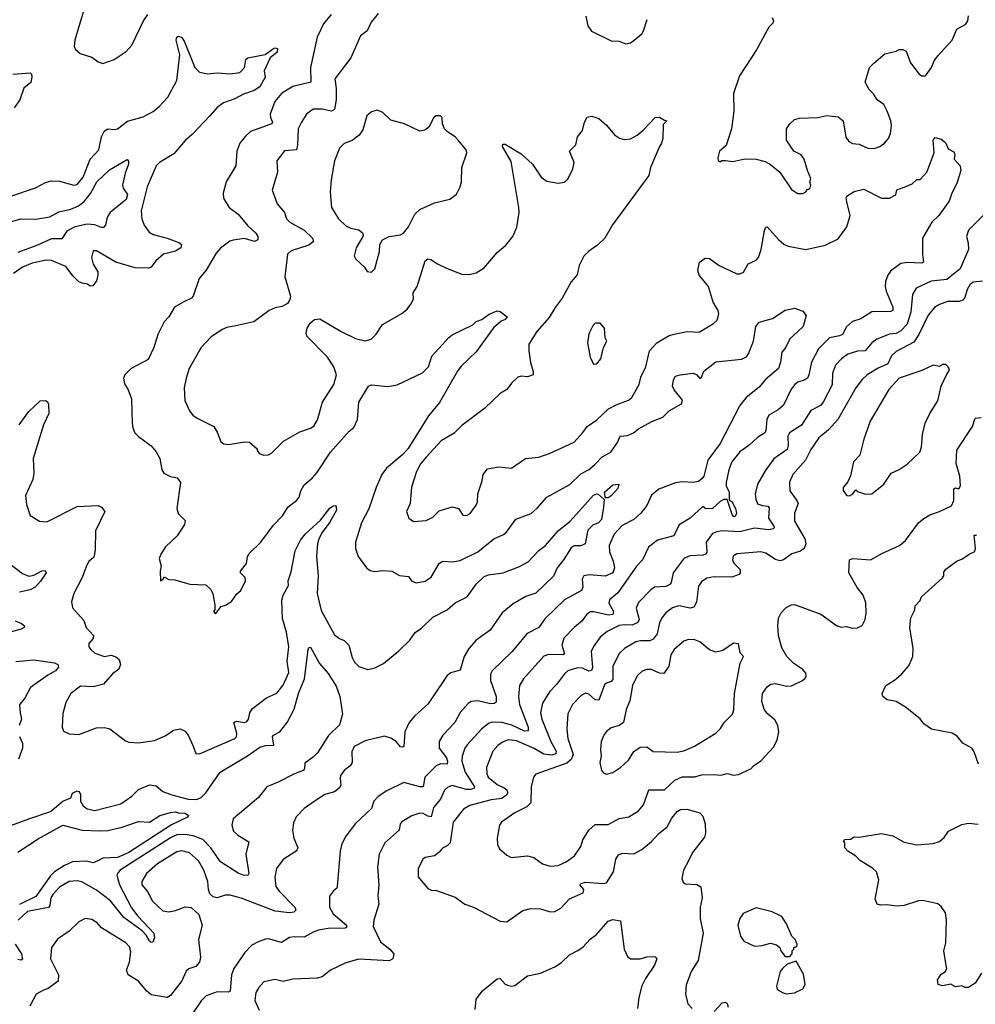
# Model space of a CAD drawing. Extents: x 1921360 to 2014538, y 768294 to 907744.
# Tile 253 of 256: x 1958817 to 1964758, y 853732 to 859853. Entities that reach past the tile are written whole.
import ezdxf

# ---------------------------------------------------------------- set-up
doc = ezdxf.new("R2010")
doc.units = 0

msp = doc.modelspace()

# ---------------------------------------------------------------- linework, layer by layer
at = {"layer": '0CON10XD'}
for points in [[(1959235, 859973.8), (1959187.7, 859817.7), (1959160, 859725), (1959156.4, 859686.4), (1959165, 859667.5), (1959193.9, 859643.9), (1959265, 859620), (1959305, 859591.2), (1959335, 859580.8), (1959405, 859605.8), (1959478.8, 859655), (1959513.8, 859695), (1959586.7, 859845), (1959613.8, 859885)], [(1960754.4, 859885), (1960705, 859827.5), (1960667.1, 859745), (1960624.3, 859555), (1960627.5, 859465), (1960515, 859436.9), (1960445.7, 859395), (1960403.3, 859345), (1960373.8, 859266.2), (1960376.2, 859245), (1960387.9, 859215), (1960385.3, 859204.7), (1960252.2, 859157.8), (1960220, 859130), (1960186.4, 859085), (1960166.1, 859035), (1960160.6, 858945), (1960100, 858845), (1960082.5, 858775), (1960084.2, 858744.2), (1960119.2, 858685), (1960175.6, 858645), (1960235, 858572.5), (1960284.3, 858525), (1960298.1, 858505), (1960298, 858485), (1960276.8, 858473.2), (1960215, 858492.5), (1960145, 858482.9), (1960124.1, 858475.9), (1960065, 858433.1), (1960037.6, 858402.4), (1959977.5, 858295), (1959933.8, 858245), (1959895.5, 858134.5), (1959885, 858122.5), (1959832.5, 858097.5), (1959780.6, 858065), (1959745, 858006.2), (1959714.5, 857975.5), (1959675.8, 857895), (1959650.6, 857815), (1959615, 857740), (1959510, 857685), (1959470, 857645), (1959462.5, 857625), (1959468.3, 857588.3), (1959491.7, 857551.7), (1959513, 857497), (1959516.7, 857345), (1959520, 857315), (1959533.8, 857285), (1959555, 857261.2), (1959634.4, 857204.4), (1959665.6, 857165.6), (1959688.8, 857125), (1959700, 857055), (1959714.1, 857034.1), (1959754.2, 857014.2), (1959795.9, 857005.9), (1959816.1, 856976.1), (1959794, 856815), (1959802.7, 856782.7), (1959845, 856740), (1959841.2, 856715), (1959795.6, 856644.4), (1959724.2, 856575.8), (1959696.7, 856535), (1959683.6, 856503.6), (1959696.2, 856455), (1959690, 856425), (1959692.5, 856365), (1959710, 856375), (1959715, 856390), (1959745, 856372.5), (1959781.7, 856371.7), (1959875, 856343.3), (1959975, 856340), (1960003, 856313), (1960017.5, 856285), (1960030, 856215), (1960030, 856185), (1960022.5, 856175), (1960035, 856160), (1960070, 856205), (1960097, 856213), (1960133, 856237), (1960166.7, 856283.3), (1960192.5, 856305), (1960220, 856365), (1960219.2, 856385), (1960190, 856415), (1960190, 856425), (1960226.9, 856473.1), (1960232.9, 856515), (1960242.9, 856535), (1960315.5, 856604.5), (1960392.1, 856707.9), (1960450.3, 856769.7), (1960485.6, 856824.4), (1960538.8, 856865), (1960554.2, 856885.8), (1960565.8, 856925), (1960585, 856961.2), (1960635, 857002), (1960665, 857036), (1960749.4, 857165), (1960865, 857295.8), (1960895, 857317.5), (1960916.6, 857366.6), (1960924.6, 857475), (1960985, 857575.8), (1961005, 857583.3), (1961105, 857573.3), (1961163, 857583), (1961321.9, 857658.1), (1961358.9, 857695), (1961379.5, 857760.5), (1961485, 857877.8), (1961505, 857893.1), (1961635, 857956.7), (1961655, 857976.2), (1961690.7, 857989.3), (1961735, 858023.3), (1961785, 858042.5), (1961805, 858040), (1961846.7, 858005), (1961835, 857990), (1961810.8, 857979.2), (1961763.2, 857936.8), (1961655, 857789.2), (1961561.5, 857698.5), (1961538.8, 857668.8), (1961427.7, 857472.3), (1961359.1, 857390.9), (1961231.7, 857188.3), (1961199.9, 857150.1), (1961098.5, 857065), (1961069.1, 857025), (1961033.8, 856945), (1960987.9, 856812.1), (1960942.2, 856725), (1960904.2, 856605), (1960904.2, 856565), (1960922, 856515), (1960973.8, 856445), (1960995, 856428.8), (1961025, 856422.5), (1961075, 856428), (1961130, 856425), (1961177.7, 856397.7), (1961235, 856391.2), (1961253.8, 856365), (1961282.9, 856352.9), (1961337.6, 856362.4), (1961375, 856388), (1961425, 856472), (1961445, 856487.1), (1961505, 856483.1), (1961555, 856491.9), (1961665, 856544.4), (1961764.6, 856625.4), (1961825, 856652.9), (1961842.8, 856667.2), (1961902.6, 856747.4), (1961996.8, 856783.2), (1962034.5, 856815.5), (1962095, 856884.3), (1962236.5, 856963.5), (1962305, 857029.6), (1962353.1, 857055), (1962393.1, 857086.9), (1962438.6, 857135), (1962493.1, 857165), (1962533.5, 857225), (1962550.8, 857265), (1962595, 857268.2), (1962634, 857285), (1962665, 857310), (1962747.1, 857355), (1962815, 857381.5), (1962855, 857422.5), (1962932, 857465), (1962938.3, 857488.3), (1962885, 857551.2), (1962875.8, 857575), (1962881.4, 857615), (1962895, 857636), (1962923.8, 857646.2), (1963005, 857655.5), (1963026.2, 857645), (1963045, 857623.3), (1963055, 857630), (1963071.2, 857668.8), (1963145, 857725.5), (1963305, 857742.7), (1963335, 857757.5), (1963348.8, 857775), (1963378.9, 857855), (1963394.4, 857945.6), (1963415, 857972), (1963497.5, 857995), (1963575, 858048.1), (1963635, 858060), (1963685, 858042), (1963706, 858015), (1963688.8, 857945), (1963651.7, 857911.7), (1963605, 857868.8), (1963577.6, 857812.4), (1963555, 857786.7), (1963546.9, 857725), (1963534.4, 857685), (1963454.3, 857615.7), (1963415, 857568.8), (1963334.4, 857505), (1963294.4, 857455), (1963172.5, 857217.5), (1963096.2, 857113.8), (1963069.5, 857015), (1963060.2, 856999.8), (1963037.1, 856982.9), (1963004.5, 856975.5), (1962935, 856979.1), (1962895, 856974.4), (1962791.2, 856935), (1962745, 856898), (1962715, 856834), (1962678, 856785), (1962634.2, 856745), (1962562.3, 856707.7), (1962513.5, 856655), (1962481.5, 856585), (1962483.5, 856545), (1962506.2, 856486.2), (1962514.5, 856445), (1962505, 856414.4), (1962456.8, 856393.2), (1962358.1, 856401.9), (1962323.3, 856395), (1962314.1, 856375.9), (1962317.1, 856325), (1962309.2, 856305), (1962205, 856246.9), (1962080.9, 856129.1), (1962044.6, 856075.4), (1961972.3, 856037.7), (1961876.5, 855923.5), (1961754.4, 855805), (1961744.5, 855785), (1961743.2, 855745), (1961779.2, 855645), (1961779.3, 855610.7), (1961767.4, 855602.6), (1961745, 855600.7), (1961665, 855618.7), (1961624, 855614), (1961605, 855601.4), (1961554.6, 855545.4), (1961521.9, 855485), (1961447.1, 855405), (1961425.6, 855365), (1961425.5, 855325), (1961470, 855265), (1961476.6, 855243.4), (1961474.4, 855225.6), (1961433.8, 855226.2), (1961406.2, 855213.8), (1961336.7, 855145), (1961325, 855083.5), (1961305, 855083.4), (1961205, 855110.8), (1961100.5, 855059.5), (1961045.5, 855024.5), (1961018.6, 854995), (1961005, 854950), (1960903.9, 854856.1), (1960845, 854778), (1960820.3, 854729.7), (1960809.4, 854685), (1960791.2, 854465), (1960788.8, 854455), (1960767.5, 854437.5), (1960742.5, 854405), (1960742.5, 854335), (1960766.5, 854295), (1960848.1, 854225), (1960849.4, 854210.6), (1960840, 854205), (1960735, 854202.5), (1960675, 854192.9), (1960645, 854182.9), (1960585, 854148.5), (1960525, 854152.5), (1960495, 854148.1), (1960445, 854115.7), (1960365, 854138.1), (1960345, 854136.9), (1960295, 854119.4), (1960260.6, 854099.4), (1960216.9, 854055), (1960148.5, 853955), (1960133.8, 853915), (1960125, 853814.2), (1960112.2, 853807.8), (1960045, 853810), (1959975.8, 853785), (1959946, 853754), (1959892.7, 853677.3)], [(1961045, 859892.5), (1961001.7, 859838.3), (1960976.5, 859783.5), (1960935, 859752), (1960875.6, 859615), (1960776.5, 859485), (1960785.6, 859425), (1960785.5, 859355), (1960775, 859293.8), (1960755.4, 859284.6), (1960695, 859296.4), (1960642.4, 859297.6), (1960600.8, 859265), (1960568.6, 859215), (1960547.8, 859175), (1960544.6, 859075), (1960537.5, 859045), (1960463, 859037), (1960416.7, 858975), (1960419.4, 858905), (1960387.3, 858792.7), (1960417.3, 858707.3), (1960463.5, 858653.5), (1960475, 858614.2), (1960497.5, 858595), (1960586.5, 858545), (1960636.9, 858495), (1960642.9, 858475), (1960615, 858450.4), (1960505, 858415.5), (1960481.4, 858395), (1960465.8, 858255), (1960500, 858135), (1960497.3, 858112.7), (1960481.7, 858088.3), (1960449.5, 858070.5), (1960405, 858061.2), (1960367.5, 858045), (1960272.5, 857975), (1960160.7, 857949.3), (1960105, 857940), (1960075, 857927.5), (1960005, 857878.9), (1959944.4, 857815), (1959871.5, 857685), (1959851.5, 857625), (1959840.6, 857565), (1959844.4, 857485), (1959872.4, 857422.4), (1959894.6, 857394.6), (1959921.2, 857375), (1960023.2, 857323.2), (1960046, 857285), (1960068.3, 857228.3), (1960086.1, 857216.1), (1960115, 857212.5), (1960215, 857228), (1960245, 857226.7), (1960292.5, 857185), (1960292.5, 857175), (1960306.4, 857156.4), (1960335, 857146.2), (1960365, 857148.8), (1960381.7, 857158.3), (1960456.8, 857233.2), (1960559.7, 857290.3), (1960625, 857312.9), (1960645, 857325.8), (1960669.5, 857365), (1960699.4, 857475), (1960770, 857585), (1960787.1, 857645), (1960771.1, 857695), (1960730.5, 857755), (1960602, 857885), (1960598, 857905), (1960604, 857935), (1960623.2, 857966.8), (1960650.9, 857989.1), (1960682.7, 857992.7), (1960815, 857914.4), (1960905, 857871.5), (1960965, 857855.8), (1961002.7, 857867.3), (1961032.3, 857897.7), (1961071.7, 857958.3), (1961193, 858027), (1961225.5, 858054.5), (1961248.8, 858085), (1961266, 858115), (1961264.2, 858155), (1961288.9, 858195), (1961338.8, 858355), (1961355, 858365.7), (1961372.7, 858362.7), (1961415, 858335.7), (1961475, 858305.5), (1961565, 858271.9), (1961610.5, 858269.5), (1961655, 858279.2), (1961705, 858310), (1961785, 858406.2), (1961839.5, 858450.5), (1961883.8, 858505), (1961907.6, 858562.4), (1961921.9, 858655), (1961921.1, 858685), (1961871.9, 858971.9), (1961818.8, 859065), (1961820, 859080), (1961835, 859080), (1961935, 859018.8), (1962005.5, 858955.5), (1962058.8, 858875), (1962095, 858850), (1962165, 858836), (1962205, 858843.8), (1962225, 858862.5), (1962255.8, 858925), (1962264, 858965), (1962234.2, 859035), (1962273.8, 859075), (1962284, 859125), (1962315.8, 859164.2), (1962328.8, 859215), (1962345, 859247.5), (1962375, 859252.5), (1962418.3, 859238.3), (1962465, 859196.7), (1962515, 859136.7), (1962546.1, 859116.1), (1962575, 859108.8), (1962615, 859113.3), (1962655, 859136.2), (1962694.2, 859165.8), (1962767.5, 859245), (1962795, 859246.7), (1962825, 859227.5), (1962840, 859225), (1962818.3, 859201.7), (1962816, 859115), (1962808, 859085), (1962793.8, 859065), (1962738.8, 858935), (1962727.5, 858885), (1962502.3, 858577.7), (1962455.2, 858494.8), (1962408.4, 858451.6), (1962355.6, 858415), (1962325, 858382.9), (1962296.2, 858325), (1962282.7, 858267.3), (1962245, 858223.1), (1962189.1, 858120.9), (1962146, 858064), (1962109.1, 858000.9), (1962033.1, 857915), (1961983.1, 857835), (1961982.1, 857795), (1961992.4, 857722.4), (1962010, 857665), (1962008.8, 857645), (1961975, 857632.5), (1961935, 857637.1), (1961915, 857631.2), (1961875, 857593.8), (1961846.2, 857555), (1961805, 857530), (1961706.2, 857435), (1961565, 857330), (1961517.9, 857282.1), (1961436.7, 857235), (1961345, 857134)], [(1962336.7, 859875), (1962348.8, 859815), (1962372.7, 859782.7), (1962495, 859722), (1962545, 859718.8), (1962585, 859703.3), (1962615, 859710), (1962637.5, 859725), (1962683.9, 859766.1), (1962695.9, 859784.1), (1962718.8, 859855)], [(1963496.1, 859866.1), (1963502.5, 859845), (1963498.3, 859831.7), (1963475, 859807.5), (1963397.1, 859665), (1963291.8, 859505), (1963254.3, 859394.3), (1963255.8, 859285), (1963242, 859175), (1963208.3, 859071.7), (1963166.7, 859035), (1963157.5, 858995), (1963160, 858975), (1963175, 858970), (1963183, 858977), (1963205, 858977.5), (1963250.5, 858970.5), (1963325, 858988.8), (1963396.1, 858986.1), (1963451.7, 858971.7), (1963485, 858953.8), (1963543.8, 858905), (1963615, 858798), (1963655, 858773.3), (1963685, 858773.3), (1963705, 858782.5), (1963715, 858800), (1963725, 858800), (1963731.7, 858808.3), (1963736.2, 858825), (1963730, 858845), (1963736.2, 858865), (1963713.8, 858915), (1963693.8, 858985), (1963675, 859013.8), (1963628.8, 859035), (1963583.8, 859105), (1963583.8, 859175), (1963604.3, 859205.7), (1963635, 859232.5), (1963665, 859241.4), (1963780, 859245), (1963835, 859258.1), (1963905, 859248.8), (1963936, 859225), (1963953, 859123), (1963971.2, 859095), (1963995, 859084.2), (1964035, 859080), (1964095, 859052.5), (1964135, 859054.3), (1964165, 859064.3), (1964194.5, 859085.5), (1964218.6, 859115), (1964230.6, 859145), (1964236.7, 859195), (1964232.9, 859225), (1964210.6, 859285), (1964190, 859325), (1964148, 859355), (1964125, 859391.2), (1964098.7, 859418.7), (1964074, 859465), (1964100, 859555), (1964128, 859582), (1964195, 859641.2), (1964265, 859656.7), (1964285, 859668), (1964308.3, 859668.3), (1964327.3, 859657.3), (1964354.2, 859585), (1964408.8, 859515), (1964425, 859504), (1964447.5, 859505), (1964485, 859556.7), (1964503, 859597), (1964525, 859627.5), (1964614, 859725), (1964644, 859795), (1964700, 859825), (1964711.2, 859845), (1964715, 859877.5)], [(1958755, 858754.4), (1958915, 858808), (1958978.3, 858841.7), (1959015, 858851.5), (1959065, 858849.4), (1959154.2, 858824.2), (1959175, 858828), (1959212.2, 858875), (1959255.6, 858985), (1959309.2, 859045), (1959325.6, 859125), (1959345, 859162), (1959365, 859174.2), (1959405, 859170), (1959425, 859174.3), (1959488.3, 859221.7), (1959585, 859250), (1959646.9, 859283.1), (1959685, 859313.1), (1959738.1, 859371.9), (1959794, 859476), (1959812.9, 859635), (1959790.4, 859725), (1959795, 859743.8), (1959805, 859750.8), (1959825, 859741.5), (1959842.5, 859715), (1959905, 859555.7), (1959935, 859527.5), (1959985, 859515.5), (1960045, 859521.8), (1960125, 859517.5), (1960185, 859525.5), (1960214.5, 859555), (1960222.9, 859605), (1960235, 859616.7), (1960344.2, 859635.8), (1960395, 859674.2), (1960405, 859678.6), (1960420, 859675), (1960417.8, 859652.2), (1960373.8, 859616.2), (1960337.1, 859535), (1960342.5, 859495), (1960310.5, 859435), (1960275, 859413.2), (1960208.9, 859391.1), (1960155, 859361.1), (1960084.6, 859335.4), (1960045, 859306.9), (1959998.9, 859255), (1959889.8, 859140.2), (1959848.6, 859105), (1959775, 859018.6), (1959685.6, 858964.4), (1959665, 858943.8), (1959608.9, 858815), (1959571.9, 858665), (1959576.2, 858615), (1959592, 858575), (1959622.4, 858532.4), (1959647.9, 858517.9), (1959735, 858495.6), (1959811.2, 858465), (1959823.8, 858455), (1959820, 858435), (1959786.2, 858415), (1959712, 858395), (1959662.9, 858355), (1959635, 858314), (1959615, 858308.6), (1959535, 858310), (1959415, 858345.6), (1959295, 858415.8), (1959274.1, 858415.9), (1959264, 858375), (1959274.2, 858334.2), (1959302.5, 858285), (1959303.3, 858265), (1959295, 858230), (1959271.7, 858198.3), (1959255, 858197.5), (1959238.8, 858208.8), (1959205, 858214.2), (1959185, 858224.4), (1959148.7, 858258.7), (1959105, 858318.5), (1959015, 858356.9), (1958981.2, 858358.8), (1958895, 858340), (1958835.6, 858315), (1958778.5, 858275)], [(1958775.3, 859514.7), (1958882.4, 859522.4), (1958890, 859515), (1958893.3, 859495), (1958886.8, 859463.2), (1958842.8, 859427.2), (1958817.5, 859355), (1958783.1, 859305)], [(1961005, 858283.8), (1961025.7, 858305), (1961053, 858413), (1961056.7, 858455), (1961072.5, 858485), (1961114.2, 858505.8), (1961184.2, 858515.8), (1961203, 858527), (1961234.4, 858565.6), (1961274.3, 858645), (1961305, 858672.9), (1961395, 858714.2), (1961491.7, 858738.3), (1961532.3, 858767.7), (1961556.2, 858815), (1961563.8, 858845), (1961566.9, 858935), (1961596.2, 859025), (1961593.3, 859045), (1961544, 859105), (1961523.8, 859125), (1961476.2, 859155), (1961458.8, 859175), (1961446.2, 859205), (1961443.8, 859245), (1961432.5, 859255), (1961403.3, 859255), (1961391.2, 859245), (1961361.2, 859185), (1961335, 859166), (1961305, 859160), (1961208.8, 859205), (1961125, 859227.8), (1961075, 859275.7), (1961040.3, 859290.3), (1961005, 859280.8), (1960976, 859255), (1960951.4, 859168.6), (1960928, 859135), (1960885, 859101.4), (1960835, 859082.5), (1960805.8, 859055), (1960774.3, 858975), (1960753, 858857), (1960747.6, 858782.4), (1960755.7, 858685), (1960800, 858615), (1960845, 858571.4), (1960875, 858557.1), (1960925.8, 858545.8), (1960948.3, 858528.3), (1960953.3, 858515), (1960950, 858505), (1960910, 858435), (1960896.2, 858385), (1960906.2, 858365), (1960960, 858315), (1960978.3, 858288.3), (1961005, 858283.8)], [(1961345, 857134), (1961311.4, 857095), (1961284.3, 857045), (1961253, 856947), (1961243.8, 856845), (1961221.2, 856795), (1961236.7, 856755), (1961265, 856733.8), (1961345, 856738.8), (1961385, 856760.8), (1961425, 856800), (1961505, 856824), (1961545, 856813.3), (1961573.1, 856773.1), (1961595, 856770.8), (1961617.2, 856782.8), (1961655.6, 856835), (1961662.9, 856855), (1961666.2, 856905), (1961692.7, 856987.3), (1961697.5, 857025), (1961725, 857061.2), (1961795, 857073.8), (1961875, 857066), (1961962.5, 857125), (1962045, 857134.3), (1962115, 857159.2), (1962263.8, 857226.2), (1962317.5, 857287.5), (1962345.7, 857325), (1962405.7, 857365), (1962476.7, 857433.3), (1962525, 857459.5), (1962601.7, 857488.3), (1962622, 857505), (1962668.1, 857585), (1962678.9, 857631.1), (1962710.4, 857695), (1962732.7, 857795), (1962777.5, 857845), (1962855, 857890), (1962885, 857898.6), (1962966.1, 857913.9), (1963040.5, 857909.5), (1963130, 857965), (1963152.5, 857985), (1963164.3, 858025), (1963159.4, 858045), (1963127.8, 858097.8), (1963099.6, 858195), (1963041.1, 858265), (1963033.7, 858293.7), (1963044.4, 858345), (1963078.9, 858371.1), (1963105, 858369.5), (1963165.9, 858324.1), (1963275, 858272.9), (1963295, 858272.5), (1963316.8, 858283.2), (1963345.6, 858334.4), (1963395, 858358.9), (1963410, 858375), (1963427.5, 858425), (1963448.3, 858541.7), (1963455, 858562.5), (1963463.8, 858566.2), (1963535, 858485.8), (1963567.9, 858457.9), (1963595, 858444.2), (1963705, 858424), (1963825, 858451.9), (1963905, 858491.4), (1963960, 858565), (1963979.5, 858635), (1963958.6, 858721.4), (1963956, 858745), (1963962.1, 858757.9), (1964005, 858786), (1964065, 858800), (1964175, 858744), (1964225, 858744.2), (1964263.3, 858765), (1964270, 858795), (1964315, 858812.9), (1964365, 858833.1), (1964395, 858858.8), (1964415, 858860), (1964455.7, 858905), (1964502, 859025), (1964496.7, 859105), (1964508.3, 859121.7), (1964545, 859110), (1964565, 859096.7), (1964575.8, 859085.8), (1964590, 859050), (1964625, 859032.5), (1964631.2, 859015), (1964627.5, 858985), (1964663.3, 858945), (1964668.8, 858915), (1964643.8, 858835), (1964611.2, 858775), (1964596, 858725), (1964531.4, 858635), (1964488.1, 858595), (1964429.4, 858495), (1964429.2, 858395), (1964436, 858345), (1964425, 858339.2), (1964335, 858344.6), (1964295, 858336.4), (1964230.9, 858289.1), (1964214.2, 858265.8), (1964199.2, 858225), (1964197.5, 858195), (1964204.1, 858165), (1964245, 858066.7), (1964244.6, 858045.4), (1964231.8, 858038.2), (1964115, 858037.1), (1964047.3, 857992.7), (1963995, 857976.2), (1963957.1, 857942.9), (1963933.3, 857896.7), (1963913.2, 857886.8), (1963852.2, 857875), (1963783.6, 857806.4), (1963738.7, 857725), (1963723.8, 857645), (1963714.7, 857625.3), (1963695, 857611.9), (1963655, 857600.5), (1963635.6, 857585), (1963614.2, 857555.8), (1963565, 857455.8), (1963533, 857427), (1963475, 857394.3), (1963462.4, 857367.6), (1963455, 857297.5), (1963447.7, 857282.3), (1963404.1, 857255.9), (1963349.4, 857205), (1963295, 857165.6), (1963244.5, 857105), (1963226.7, 857055), (1963209.1, 856975), (1963210, 856955), (1963227.3, 856915), (1963228.3, 856868.3), (1963245, 856857.5), (1963266.2, 856815), (1963272.5, 856785), (1963265.5, 856764.5), (1963255, 856764), (1963246.1, 856776.1), (1963215, 856870), (1963195, 856870), (1963171.7, 856858.3), (1963125, 856814.4), (1963083.2, 856813.2), (1963065, 856827.5), (1962985, 856753.3), (1962917, 856713), (1962884, 856645), (1962783.1, 856616.9), (1962725.5, 856574.5), (1962690, 856495), (1962653, 856457), (1962535, 856289.1), (1962484.2, 856245.8), (1962480.6, 856225), (1962507.9, 856175), (1962504.6, 856155.4), (1962478, 856152), (1962387.1, 856172.9), (1962365, 856171.2), (1962343.2, 856156.8), (1962313.1, 856115), (1962264.4, 856075), (1962200.9, 856009.1), (1962188.5, 855965), (1962205, 855911.2), (1962195, 855904.7), (1962104, 855906), (1962075, 855895.6), (1961950, 855755), (1961924.6, 855715), (1961918.4, 855645), (1961923.7, 855595), (1961977.4, 855455), (1961978.1, 855431.9), (1961955, 855430.5), (1961877.2, 855467.2), (1961815, 855483.5), (1961755, 855486), (1961732.6, 855477.4), (1961688, 855442), (1961599.5, 855345), (1961585, 855324), (1961568.2, 855275), (1961566.1, 855243.9), (1961586.1, 855175), (1961644.4, 855085), (1961642.5, 855075), (1961622.7, 855067.3), (1961595, 855067), (1961505, 855091.8), (1961477.9, 855082.1), (1961457.5, 855062.5), (1961433, 855007), (1961389.4, 854955), (1961375, 854898.1), (1961355, 854900.7), (1961325, 854918.2), (1961305, 854919.6), (1961255, 854903.5), (1961193.3, 854866.7), (1961183.5, 854855), (1961175.6, 854815), (1961087.1, 854735), (1961051.9, 854665), (1961040.6, 854585), (1961049.4, 854475), (1961044.4, 854405), (1961050, 854355), (1961018.1, 854255), (1961014.4, 854215.6), (1961059.9, 854119.9), (1961118, 854075), (1961143.3, 854045), (1961136.7, 854015), (1961115, 854003.3), (1960925, 854011.9), (1960845, 853989.4), (1960748.8, 853945), (1960696.6, 853903.4), (1960666.4, 853893.6), (1960515, 853888.2), (1960455, 853873.1), (1960405, 853886.7), (1960335, 853870.8), (1960303.1, 853836.9), (1960284.4, 853805), (1960280, 853755), (1960305.4, 853695)], [(1958739.9, 858590.1), (1958824.1, 858615.9), (1958917.4, 858612.6), (1959005, 858627.8), (1959061, 858659), (1959134.8, 858675.2), (1959183.5, 858695), (1959217.2, 858722.8), (1959258.2, 858771.8), (1959296.4, 858845), (1959375, 858918.9), (1959485, 858983.3), (1959493.9, 858973.9), (1959493.3, 858955), (1959472, 858898), (1959456.5, 858825), (1959460.6, 858805), (1959486.7, 858766.7), (1959478.9, 858735), (1959378.8, 858655), (1959361.8, 858625), (1959350.9, 858575), (1959338.3, 858561.7), (1959325, 858560.3), (1959285, 858577.6), (1959235, 858581.6), (1959155, 858563.5), (1959111.2, 858538.8), (1959078.3, 858491.7), (1959015, 858491.2), (1958928.6, 858451.4), (1958805, 858406.5)], [(1964835.4, 858664.6), (1964715.7, 858545), (1964703.3, 858505), (1964714.4, 858465), (1964715.6, 858425), (1964662.9, 858305), (1964581.6, 858238.4), (1964483, 858227), (1964390.8, 858185), (1964366.9, 858145), (1964357.4, 858037.4), (1964335, 857961.2), (1964295, 857917.9), (1964265, 857902), (1964225, 857898.8), (1964145, 857866.2), (1964114.4, 857845), (1964073.8, 857795), (1964025, 857792.3), (1963965, 857773.3), (1963925.7, 857745), (1963888.9, 857705), (1963870.4, 857655), (1963867.3, 857582.7), (1963812.2, 857475), (1963795.3, 857454.7), (1963735.9, 857424.1), (1963677.4, 857332.6), (1963603.6, 857285), (1963592.7, 857265), (1963594.7, 857205), (1963588.6, 857181.4), (1963506.4, 857123.6), (1963456.5, 857055), (1963403.9, 856966.1), (1963390.4, 856905), (1963392.7, 856872.7), (1963404, 856844), (1963435, 856832.5), (1963467.8, 856827.8), (1963477.5, 856817.5), (1963472, 856755), (1963504.5, 856705), (1963506.7, 856695), (1963501.2, 856688.8), (1963475, 856682.2), (1963385, 856692.4), (1963295, 856668.9), (1963185, 856674.6), (1963150.4, 856669.6), (1963125, 856658.1), (1963085.6, 856605), (1963089.5, 856545), (1963085, 856532.5), (1963065.9, 856524.1), (1962985, 856520.7), (1962947.1, 856505), (1962878.9, 856415), (1962867.5, 856355), (1962859.1, 856340.9), (1962835, 856329.2), (1962764.2, 856325), (1962740.8, 856309.2), (1962665, 856229.2), (1962649.6, 856195), (1962669.1, 856125), (1962660.6, 856105), (1962625, 856090), (1962575, 856092.1), (1962545, 856086.1), (1962469.9, 856050.1), (1962426.4, 856013.6), (1962385, 855955.8), (1962370.4, 855925), (1962377.6, 855825), (1962371.8, 855808.2), (1962355, 855802.1), (1962315, 855821.2), (1962285, 855824.7), (1962225, 855804.5), (1962203.1, 855786.9), (1962155, 855721.1), (1962110.9, 855675), (1962067.3, 855605), (1962055.5, 855545), (1962063.9, 855505), (1962118.6, 855365), (1962151.3, 855305), (1962150, 855290), (1962125, 855280.2), (1962075, 855287.6), (1962015, 855322.2), (1961905, 855370.2), (1961855, 855375.3), (1961817.9, 855362.1), (1961788.8, 855341.2), (1961759.5, 855305), (1961718.2, 855205), (1961720.8, 855165), (1961730.4, 855145), (1961785, 855097.9), (1961828.8, 855078.8), (1961845, 855065.4), (1961850, 855045), (1961844.6, 855035), (1961815, 855011.7), (1961747.3, 855002.7), (1961615, 854968.5), (1961577.1, 854945), (1961511.8, 854865), (1961493.5, 854735), (1961475, 854716.7), (1961446.6, 854703.4), (1961425, 854677.5), (1961395, 854655.7), (1961337.5, 854645), (1961322.5, 854635), (1961294.3, 854575), (1961294.2, 854525), (1961355, 854451.2), (1961375, 854441.2), (1961408.8, 854438.8), (1961525, 854398), (1961585, 854353.8), (1961637.5, 854335), (1961805, 854248.8), (1961845, 854243.8), (1961945.6, 854314.4), (1961992.9, 854327.1)], [(1964802, 858228), (1964745, 858221.5), (1964725, 858205.6), (1964707.3, 858175), (1964692.5, 858125), (1964680.2, 858109.8), (1964655, 858100.4), (1964585, 858100.4), (1964535, 858082.5), (1964505.2, 858064.8), (1964464.1, 858015.9), (1964407, 857895), (1964375, 857849.2), (1964265, 857790.4), (1964236.4, 857763.6), (1964215, 857712.9), (1964153.3, 857686.7), (1964085.6, 857645), (1964053.7, 857616.3), (1964015, 857564.3), (1963903.1, 857366.9), (1963845, 857304.4), (1963785, 857254.2), (1963735, 857180.8), (1963702.1, 857115), (1963624.6, 857025), (1963602.3, 856977.7), (1963605.6, 856925), (1963648.8, 856865), (1963656.2, 856845), (1963633.6, 856785), (1963633.5, 856735), (1963698.1, 856625), (1963704.3, 856595), (1963694.5, 856565.5), (1963670.7, 856549.3), (1963617.6, 856532.4), (1963565, 856494.2), (1963545, 856488.6), (1963515, 856497.5), (1963455, 856536.5), (1963425, 856544.4), (1963275, 856533.1), (1963252.8, 856517.2), (1963248.1, 856495), (1963257.1, 856475), (1963295.7, 856435), (1963297.1, 856415), (1963289.2, 856405), (1963245, 856388.2), (1963135, 856389.1), (1963088.7, 856381.3), (1963055, 856358.6), (1963038.1, 856331.9), (1963025, 856232.5), (1963008.7, 856201.3), (1962985, 856195.5), (1962915, 856208.9), (1962875, 856196.4), (1962835, 856166.4), (1962810, 856135), (1962795, 856104), (1962780.5, 856035), (1962755, 856002), (1962735, 855991.9), (1962677.6, 855992.4), (1962647.5, 855985), (1962577.1, 855945), (1962545.6, 855915), (1962504.6, 855835), (1962505, 855750.8), (1962495, 855737.9), (1962465, 855728), (1962452.5, 855717.5), (1962417.3, 855622.7), (1962395, 855625.4), (1962355, 855660), (1962334.5, 855665.5), (1962308, 855652), (1962252.9, 855595), (1962225, 855537.5), (1962218.2, 855445), (1962224.1, 855385), (1962257.6, 855285), (1962245.7, 855254.3), (1962219.6, 855230.4), (1962025, 855163.8), (1962012, 855145), (1961996.8, 855083.2), (1961995.2, 854984.8), (1961969.8, 854960.2), (1961895, 854923.3), (1961812, 854865), (1961800.8, 854845), (1961785.9, 854764.1), (1961788, 854725), (1961799.3, 854699.3), (1961845, 854660), (1961872.5, 854645), (1961975, 854656), (1962014.2, 854644.2), (1962067.5, 854605), (1962115, 854591.2)], [(1962385, 857712.5), (1962405, 857713.8), (1962430, 857745), (1962446.7, 857815), (1962467.5, 857855), (1962457.5, 857875), (1962452.5, 857935), (1962425, 857967.5), (1962395, 857967.5), (1962382.5, 857955), (1962355, 857900), (1962346.2, 857845), (1962363.3, 857755), (1962385, 857712.5)], [(1963975, 856893.3), (1963995, 856902.5), (1964015, 856930), (1964025, 856920), (1964075, 856903.3), (1964115.5, 856904.5), (1964188.8, 856965), (1964235, 857033.3), (1964285, 857056.7), (1964335, 857090), (1964413.8, 857165), (1964424.2, 857195), (1964429.2, 857275), (1964446.4, 857345), (1964475.6, 857405), (1964525, 857484), (1964546, 857575), (1964580, 857650), (1964597.5, 857675), (1964590, 857695), (1964575, 857710), (1964555, 857710), (1964535, 857697.5), (1964495, 857706.2), (1964425, 857672.5), (1964284, 857625), (1964220.6, 857555), (1964103.6, 857356.4), (1964064.3, 857245), (1964040, 857145), (1964000, 857105), (1963981.7, 857018.3), (1963965, 856980), (1963937.5, 856945), (1963937, 856927), (1963943.9, 856913.9), (1963960, 856895), (1963975, 856893.3)], [(1958814.8, 857335.2), (1958875, 857417.1), (1958945, 857483.1), (1958977.5, 857485), (1958988.9, 857478.9), (1958995.7, 857465), (1958998.5, 857405), (1958966.2, 857333.8), (1958900.5, 857125), (1958905.6, 857035), (1958898.6, 856995), (1958854.1, 856895.9), (1958858.8, 856838.8), (1958881.7, 856771.7), (1958940, 856735), (1958985, 856731.2), (1959175, 856826), (1959305, 856832), (1959325, 856823.3), (1959346.4, 856796.4), (1959288.5, 856675), (1959285.5, 856555), (1959277.6, 856512.4), (1959247.5, 856485), (1959232, 856458), (1959205.6, 856384.4), (1959154, 856285), (1959140, 856235), (1959145, 856197.5), (1959215, 856117.5), (1959230, 856075), (1959275.6, 856025), (1959273.3, 856006.7), (1959248, 855975), (1959248, 855955), (1959258.7, 855938.7), (1959285, 855915.7), (1959345, 855894.2), (1959385, 855902), (1959415, 855892.5), (1959435.7, 855875), (1959444, 855845), (1959433.9, 855816.1), (1959394.1, 855785.9), (1959338.3, 855721.7), (1959275, 855706.7), (1959195, 855710), (1959136.1, 855663.9), (1959105, 855607.5), (1959085, 855540), (1959082, 855455), (1959090.5, 855430.5), (1959125, 855413.3), (1959185, 855410), (1959295, 855451.2), (1959345, 855453.3), (1959377.5, 855445), (1959475, 855370), (1959495, 855362), (1959555, 855358.6), (1959655, 855372.5), (1959725, 855402.5), (1959773.2, 855436.8), (1959815, 855444.2), (1959845, 855429.2), (1959865.4, 855405.4), (1959895, 855336.7), (1959912, 855292), (1959935, 855288.8), (1960155, 855384.4), (1960164.5, 855395.5), (1960166.9, 855415), (1960147.5, 855485), (1960165, 855492.5), (1960215, 855484.7), (1960230.3, 855489.7), (1960240, 855505), (1960248.1, 855545), (1960265, 855570), (1960352.4, 855637.6), (1960415, 855665.8), (1960455, 855715.8), (1960491.2, 855795), (1960479.5, 855865), (1960491.1, 855955), (1960475.2, 856045), (1960450.1, 856130.1), (1960447.5, 856245), (1960454.4, 856275.6), (1960489.2, 856335), (1960487.1, 856365), (1960505, 856420), (1960530.5, 856550.5), (1960562.5, 856617.5), (1960592.2, 856655), (1960687.3, 856742.7), (1960745, 856816.9), (1960765, 856830), (1960782.5, 856832.5), (1960785.8, 856805), (1960745, 856729.2), (1960697.8, 856665), (1960676.7, 856625), (1960668.5, 856595), (1960661.8, 856515), (1960672.7, 856395), (1960666, 856285), (1960690.6, 856180.6), (1960775, 856028.8), (1960805, 856006), (1960835, 855993.8), (1960863.8, 855965), (1960885, 855887.5), (1960899.5, 855859.5), (1960925, 855832.5), (1960982.5, 855812.5), (1961025, 855824.4), (1961078.3, 855851.7), (1961175, 855929.4), (1961242.5, 855995), (1961275.7, 856044.3), (1961315, 856069.5), (1961385, 856139.2), (1961475.2, 856184.8), (1961525, 856227.8), (1961600, 856265), (1961655, 856343.5), (1961705, 856391.5), (1961732.1, 856402.1), (1961822.5, 856415), (1961925, 856453.6), (1961977.6, 856482.4), (1962045, 856553.2), (1962086.1, 856583.9), (1962165, 856675.4), (1962240, 856735), (1962385, 856898), (1962405, 856906.2), (1962413.6, 856903.6), (1962450, 856870), (1962447.3, 856822.7), (1962434.5, 856745), (1962415, 856726.2), (1962379.7, 856710.3), (1962349.6, 856680.4), (1962331.9, 856595), (1962305, 856581.5), (1962265, 856581.4), (1962245, 856570.8), (1962197.5, 856495), (1962157.7, 856445), (1962135, 856394.2), (1962025, 856288.5), (1961963.4, 856266.6), (1961885, 856222.7), (1961816.9, 856165), (1961741.1, 856058.9), (1961655.6, 855995), (1961608.9, 855945), (1961580.4, 855895), (1961555, 855808.8), (1961497.2, 855792.8), (1961475, 855776.9), (1961382, 855638)], [(1962115, 854591.2), (1962165, 854594.5), (1962215, 854618.6), (1962265.7, 854655), (1962306.1, 854713.9), (1962318.1, 854755), (1962355.5, 854814.5), (1962395, 854850.6), (1962475, 854850.9), (1962543.6, 854886.4), (1962605, 854898.5), (1962664.6, 854935.4), (1962695, 854972), (1962728.8, 855065), (1962825, 855064.5), (1962889.1, 855125), (1962935, 855145.3), (1963015, 855145.4), (1963055, 855158.2), (1963135, 855160.6), (1963175, 855155.8), (1963215, 855166.2), (1963255, 855156), (1963285, 855160), (1963363.3, 855195), (1963380, 855215), (1963425, 855246), (1963505, 855332.5), (1963526, 855376), (1963535.7, 855425), (1963531.1, 855465), (1963511.5, 855501.5), (1963465, 855540.8), (1963445, 855566.2), (1963430.6, 855615), (1963434.2, 855665), (1963463.8, 855705), (1963487.5, 855722.5), (1963515, 855725.7), (1963585, 855709.2), (1963615, 855712.5), (1963683.3, 855745), (1963700.3, 855759.7), (1963707.5, 855775), (1963705, 855790), (1963685, 855813.8), (1963630.6, 855850.6), (1963585.3, 855895.3), (1963555, 855948), (1963535.3, 856025), (1963530.4, 856085), (1963535, 856133.3), (1963550.5, 856165), (1963581.5, 856198.5), (1963615, 856214.5), (1963635, 856216.5), (1963798, 856158), (1963895, 856086.7), (1963925, 856077.5), (1963955, 856080), (1963995, 856070), (1964025, 856072), (1964055, 856086.7), (1964074, 856125), (1964080, 856165), (1964077.3, 856227.3), (1964060, 856275), (1964023.4, 856323.4), (1963971.5, 856415), (1963976.7, 856495), (1963995, 856504), (1964107.5, 856495), (1964176.2, 856535), (1964286.2, 856585), (1964324.6, 856615.4), (1964404, 856725), (1964437, 856753), (1964475, 856775.8), (1964535, 856795.7), (1964609.7, 856830.3), (1964624.5, 856865), (1964625, 856936), (1964635, 856942.9), (1964655, 856937.5), (1964665.5, 856954.5), (1964661.5, 857015), (1964639.1, 857095), (1964642.4, 857177.6), (1964740, 857325), (1964756.7, 857375), (1964795, 857379.4)], [(1962460.7, 856880.7), (1962456.4, 856886.4), (1962453.3, 856915), (1962505, 856961.4), (1962542.5, 856965), (1962535, 856938.8), (1962495, 856894), (1962475, 856881.2), (1962460.7, 856880.7)], [(1964778, 855225), (1964751.7, 855301.7), (1964736.2, 855325), (1964680, 855355), (1964645, 855400), (1964615, 855416.7), (1964485, 855443.3), (1964437.5, 855475), (1964415.9, 855505.9), (1964325, 855580), (1964265, 855613.8), (1964210, 855625), (1964182.5, 855645), (1964180, 855665), (1964202.5, 855715), (1964255, 855746.7), (1964298.8, 855785), (1964344.1, 855835.9), (1964368.8, 855895), (1964372, 855945), (1964351.2, 856075), (1964356.7, 856135), (1964382.5, 856185), (1964385, 856210), (1964415, 856242.5), (1964424.1, 856265.9), (1964555, 856383.3), (1964562, 856395), (1964562.3, 856417.7), (1964575, 856436.7), (1964645, 856490), (1964675, 856500), (1964718.8, 856531.2), (1964755, 856546.7), (1964759.1, 856565), (1964751.7, 856648.3), (1964765, 856648)], [(1958755, 856469.6), (1958835, 856410.4), (1958874.7, 856394.7), (1958905, 856399.2), (1958955.8, 856425.8), (1958975, 856428.8), (1958981.2, 856415), (1958947.6, 856362.4), (1958912.5, 856325), (1958882, 856308), (1958815.9, 856294.1)], [(1958788.6, 856115), (1958829.4, 856099.4), (1958848.1, 856085), (1958845.8, 856075), (1958825.7, 856065), (1958758.9, 856045)], [(1962465, 855163.8), (1962505, 855174), (1962555, 855206.2), (1962601.1, 855248.9), (1962635, 855302.9), (1962675, 855331.4), (1962715, 855332.5), (1962755, 855303.1), (1962905, 855299.5), (1962945, 855307.5), (1963013, 855337), (1963145, 855416.9), (1963173.8, 855446.2), (1963196.7, 855483.3), (1963248.6, 855535), (1963256.6, 855563.4), (1963260.7, 855665), (1963297.1, 855852.9), (1963316.7, 855895), (1963296.4, 855916.4), (1963285, 855972.5), (1963255, 855976.7), (1963188.5, 855931.5), (1963145, 855921.4), (1963105.6, 855935.6), (1963045, 855985.8), (1963015, 855998), (1962975, 856000), (1962945, 855990), (1962885, 855937.5), (1962864.5, 855905.5), (1962852.9, 855835), (1962820.7, 855789.3), (1962795, 855790), (1962745, 855812.9), (1962715, 855814.2), (1962687.9, 855802.1), (1962655.4, 855774.6), (1962627.8, 855715), (1962611.1, 855618.9), (1962587.1, 855565), (1962570, 855485), (1962545, 855464.3), (1962495, 855450.8), (1962465, 855428.8), (1962450.3, 855409.7), (1962432, 855365), (1962428, 855315), (1962432.5, 855275), (1962423.8, 855235), (1962433.3, 855185), (1962449.3, 855169.3), (1962465, 855163.8)], [(1958745, 854836.7), (1958874.1, 854884.1), (1959008.5, 854931.5), (1959085, 854995.5), (1959134.3, 855015.7), (1959146.2, 855045), (1959175, 855058.8), (1959185.9, 855055.9), (1959195, 855037.5), (1959194.4, 854995), (1959211.1, 854965), (1959237.4, 854947.4), (1959285, 854936.5), (1959445, 854977.6), (1959515, 855026.2), (1959555, 855067.8), (1959625, 855095.5), (1959665, 855090.6), (1959706.2, 855055), (1959763.8, 855033.8), (1959865, 855008.4), (1959916, 855005), (1959945, 855017.9), (1959975, 855046.4), (1960064.2, 855175.8), (1960233.5, 855276.5), (1960309.9, 855330.1), (1960345, 855341.7), (1960396.6, 855343.4), (1960388.9, 855395), (1960394.4, 855405), (1960435, 855425.4), (1960479.7, 855485), (1960523, 855567), (1960549.7, 855665), (1960588.8, 855755), (1960611.2, 855935), (1960615, 855950), (1960625, 855952.5), (1960680.6, 855850.6), (1960735, 855788.1), (1960785, 855708.9), (1960807.8, 855645), (1960823.3, 855535), (1960805, 855470.4), (1960737, 855403), (1960668.8, 855295), (1960642, 855268), (1960589.2, 855230.8), (1960587.1, 855195), (1960578.8, 855185), (1960525, 855164.7), (1960425, 855112.1), (1960353.3, 855085), (1960301.3, 855018.7), (1960144.6, 854885), (1960136.2, 854845), (1960147.4, 854807.4), (1960172.7, 854782.7), (1960241.9, 854741.9), (1960222.7, 854665), (1960241.1, 854545), (1960235, 854532), (1960205.5, 854534.5), (1960175, 854547.8), (1960065, 854617.2), (1960004.8, 854705), (1959955, 854757), (1959895, 854780.2), (1959845, 854788.5), (1959795, 854786.2), (1959755, 854766.3), (1959442.5, 854565), (1959428.4, 854551.6), (1959422, 854535), (1959436.7, 854475), (1959512.6, 854332.6), (1959551, 854281), (1959650.6, 854175), (1959655.7, 854145), (1959645, 854118.8), (1959635, 854116.2), (1959625, 854125.8), (1959602.6, 854162.6), (1959578.2, 854188.2), (1959465, 854272.5), (1959380.7, 854375), (1959295, 854440.8), (1959203.5, 854493.5), (1959175, 854500.4), (1959125, 854494.6), (1959065, 854460.7), (1959023.9, 854413.9), (1959011.6, 854395), (1959004.7, 854345.3), (1958997.1, 854332.9), (1958865, 854308.5), (1958807.2, 854255)], [(1958793.2, 855863.2), (1958905, 855873.3), (1959034.3, 855854.3), (1959053.3, 855845), (1959057.5, 855827.5), (1959039.2, 855805), (1958991.4, 855778.6), (1958885, 855701.2), (1958850, 855635), (1958816.7, 855595), (1958819.6, 855545), (1958829.2, 855505), (1958813.3, 855465)], [(1961382, 855638), (1961355, 855598.9), (1961273.7, 855526.3), (1961238.2, 855485), (1961211.8, 855425), (1961205.6, 855335), (1961200, 855330), (1961185, 855332.9), (1961157.1, 855365), (1961125, 855387.3), (1961085, 855398.9), (1960965, 855369.6), (1960896.9, 855335), (1960882.1, 855302.1), (1960883.1, 855235), (1960871.4, 855215), (1960834.1, 855185.9), (1960812.5, 855155), (1960808.8, 855135), (1960813.3, 855095), (1960804.3, 855075), (1960775, 855053.8), (1960715, 855035.6), (1960653.7, 854996.3), (1960585, 854948.8), (1960535, 854896.7), (1960518.8, 854861.2), (1960512.9, 854815), (1960520.8, 854765), (1960545.5, 854705.5), (1960542.9, 854695), (1960535, 854684.3), (1960455, 854632.5), (1960414.5, 854575.5), (1960402.4, 854522.4), (1960410.5, 854465), (1960430, 854435), (1960528.6, 854335), (1960533, 854317), (1960521.2, 854305), (1960495, 854300), (1960405, 854311.3), (1960195, 854391.5), (1960125, 854411.4), (1960095, 854410.8), (1960045, 854394.3), (1960020, 854400), (1959998.3, 854418.3), (1959990, 854445), (1959987.1, 854495), (1959962.5, 854565), (1959929.4, 854625), (1959873.3, 854673.3), (1959825, 854685.3), (1959795, 854680.7), (1959674.4, 854605), (1959605.7, 854545), (1959576, 854495), (1959576.2, 854475), (1959612.6, 854432.6), (1959643.1, 854373.1), (1959706.7, 854313.3), (1959745, 854307.5), (1959786.7, 854315), (1959845, 854338.6), (1959883.9, 854333.9), (1959930.5, 854290.5), (1959952.5, 854225), (1959929.2, 854135), (1959941.9, 854025), (1959935.4, 853994.6), (1959912.5, 853967.5), (1959868.3, 853951.7), (1959851.4, 853938.6), (1959825, 853878), (1959755, 853786.2), (1959735, 853774.2), (1959635, 853791.8), (1959605.6, 853815), (1959555, 853876), (1959490.8, 853915), (1959480.6, 853945), (1959499.2, 853995), (1959507.8, 854057.8), (1959498.9, 854088.9), (1959477.1, 854115), (1959326.5, 854206.5), (1959298.3, 854238.3), (1959265, 854259.2), (1959225, 854265.7), (1959185, 854245.8), (1959123.9, 854186.1), (1959052, 854138), (1959014.2, 854085), (1959009.4, 854015), (1959059.2, 853915), (1959056, 853875), (1958995, 853830), (1958965, 853820.8), (1958919.2, 853795), (1958879.7, 853720.3)], [(1958816.6, 855396.6), (1958834.4, 855355), (1958834.5, 855325), (1958809.3, 855255)], [(1958805, 854678.5), (1958931.4, 854761.4), (1959085, 854845.2), (1959205, 854814.4), (1959315, 854809.7), (1959365, 854813.5), (1959455, 854833.6), (1959555, 854868), (1959625, 854864.2), (1959687.5, 854905), (1959755, 854925.4), (1959785, 854928.5), (1959805, 854921.5), (1959845, 854920.4), (1959866, 854905), (1959860, 854895), (1959761.2, 854848.8), (1959495.4, 854675), (1959425, 854644.8), (1959335, 854639.7), (1959302.5, 854625), (1959275, 854610.6), (1959231.1, 854621.1), (1959145, 854617), (1959095, 854594.2), (1959034.5, 854555.5), (1959008.8, 854531.2), (1958916.9, 854403.1), (1958816.8, 854353.2)], [(1961992.9, 854327.1), (1962055, 854325.8), (1962115, 854307.5), (1962145, 854310), (1962180.3, 854329.7), (1962235, 854388), (1962321.2, 854425), (1962324.2, 854445), (1962300, 854475), (1962307.9, 854482.1), (1962335, 854490.8), (1962445, 854483.1), (1962465, 854486.9), (1962508.7, 854555), (1962523.1, 854635), (1962538.8, 854661.2), (1962565, 854672), (1962635, 854666.5), (1962685, 854693.8), (1962745.6, 854744.4), (1962787.6, 854792.4), (1962841.4, 854835), (1962870.8, 854889.2), (1962905, 854930.6), (1962925, 854943.3), (1962965, 854945.6), (1963045, 854921.4), (1963065, 854901.2), (1963079.2, 854855), (1963081.4, 854795), (1963075, 854771.2), (1963000.8, 854675), (1962975.8, 854625), (1962944, 854565), (1962934.1, 854514.1), (1962941.7, 854491.7), (1962955, 854480), (1963026.1, 854476.1), (1963051.7, 854461.7), (1963060, 854395), (1963048.1, 854335), (1963047.8, 854265), (1963065.6, 854175), (1963034.5, 854005), (1962991.9, 853935), (1962959.7, 853850.3), (1962955.9, 853795.9), (1962970, 853735), (1962997, 853707)], [(1964797.5, 853925), (1964756.1, 853863.9), (1964715, 853837.5), (1964695, 853837.5), (1964675, 853847.5), (1964635, 853840), (1964605, 853857.5), (1964555, 853847.5), (1964527.5, 853855), (1964522.5, 853885), (1964545, 853920), (1964573.6, 853936.4), (1964580, 853955), (1964576.7, 853973.3), (1964562, 854065), (1964574.2, 854115), (1964579.2, 854255), (1964571.7, 854301.7), (1964545, 854340), (1964525, 854355.8), (1964432.3, 854377.7), (1964405, 854376), (1964315, 854346.2), (1964271.7, 854341.7), (1964205, 854350), (1964168.3, 854348.3), (1964147.5, 854355), (1964136.2, 854385), (1964158.8, 854505), (1964143.3, 854555), (1964118.8, 854578.8), (1964043.9, 854623.9), (1964015, 854652.5), (1963965, 854683.3), (1963947.5, 854705), (1963947.5, 854735), (1963940, 854745), (1963945, 854757.5), (1963981.7, 854758.3), (1964005, 854773.3), (1964035, 854772), (1964175, 854793.3), (1964245, 854778.8), (1964315, 854740), (1964394.1, 854724.1), (1964495, 854732), (1964535, 854744), (1964565, 854770), (1964590.9, 854809.1), (1964675, 854850), (1964715, 854857.5), (1964775, 854851.9)], [(1963605, 854030), (1963620, 854045), (1963620, 854065), (1963630, 854075), (1963630, 854085), (1963648.3, 854091.7), (1963650, 854105), (1963637.5, 854135), (1963617.5, 854155), (1963585, 854232.5), (1963555, 854277.5), (1963495, 854306.2), (1963395, 854331.2), (1963314.3, 854295.7), (1963294.5, 854265.5), (1963281.9, 854225), (1963299.2, 854155), (1963320, 854125), (1963385, 854094.2), (1963432.5, 854097.5), (1963485, 854111.2), (1963521.7, 854101.7), (1963543.3, 854085), (1963550, 854065), (1963575, 854030), (1963605, 854030)], [(1961649.3, 853699.3), (1961656, 853764), (1961694.4, 853815), (1961785, 853891.4), (1961805, 853892.5), (1961835, 853858), (1961850.3, 853850.3), (1961875, 853845.7), (1961895, 853850), (1961975, 853910), (1962055, 853926.2), (1962145, 853966), (1962185, 853992), (1962235, 854039.2), (1962286.7, 854066.7), (1962321.1, 854088.9), (1962363.9, 854136.1), (1962403.2, 854166.8), (1962475, 854248), (1962505, 854258.8), (1962551.7, 854251.7), (1962575.6, 854075), (1962595, 854028.8), (1962615, 854014), (1962625, 854014), (1962675, 854015.8), (1962715, 854028), (1962755, 854030), (1962767.1, 854027.1), (1962778, 854015), (1962763.1, 853975), (1962707.2, 853892.8), (1962685, 853846.7), (1962665.6, 853775), (1962658.6, 853705)], [(1958790, 854105), (1958828.7, 854045), (1958835, 854012), (1958825, 854006.5), (1958805, 854010.6)], [(1963585, 853797.5), (1963635, 853802.5), (1963685, 853828), (1963699.4, 853855), (1963689.3, 853919.3), (1963645, 854000), (1963589.3, 853980.7), (1963558.8, 853955), (1963544.2, 853935), (1963521.2, 853845), (1963526.7, 853825), (1963562.7, 853802.7), (1963585, 853797.5)], [(1963135, 853687.5), (1963185, 853740.6), (1963205.5, 853745.5), (1963216.2, 853736.2), (1963221.5, 853715)]]:
    msp.add_lwpolyline(points, dxfattribs=at)

doc.saveas('drawing.dxf')
